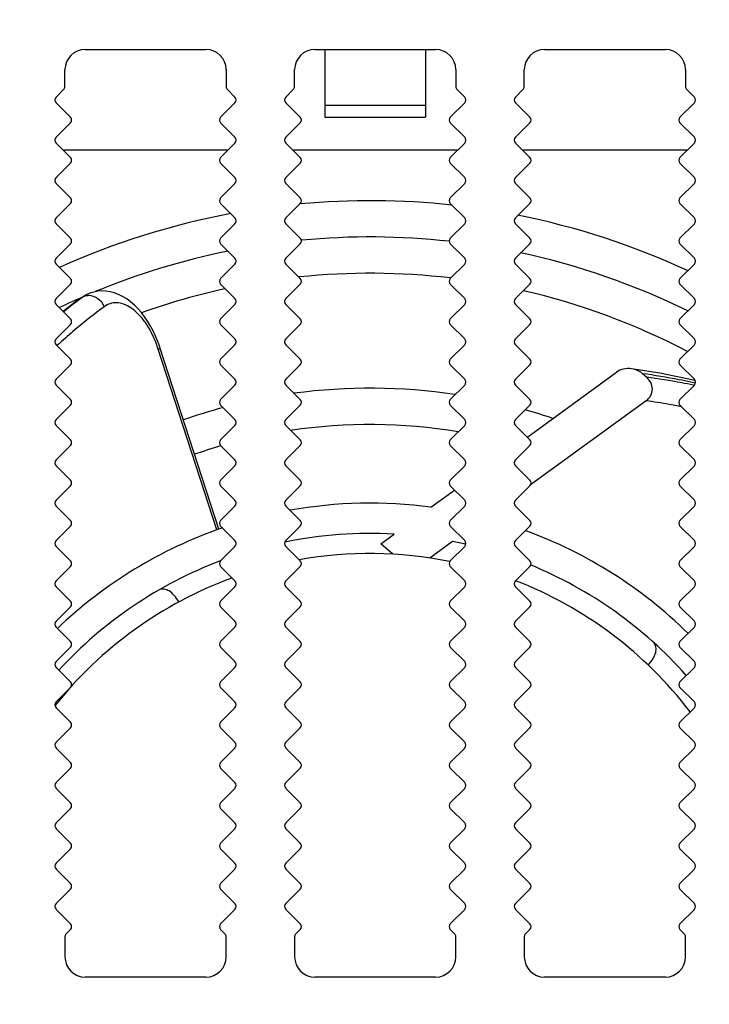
# Model space of a CAD drawing. Header units: millimetres. Extents: x 0 to 594, y 0 to 420.
# Tile 108 of 117: x 464 to 498, y 288 to 337. Entities that reach past the tile are written whole.
import ezdxf

# ---------------------------------------------------------------- set-up
doc = ezdxf.new("R2010")
doc.units = ezdxf.units.MM
doc.header["$LTSCALE"] = 32.67
doc.layers.get('0').update_dxf_attribs({"linetype": 'CONTINUOUS'})
doc.layers.add('3_ALL_AXES', color=7, linetype='CONTINUOUS')
doc.styles.get("Standard").update_dxf_attribs({"font": 'txt', "width": 0.85})
doc.dimstyles.new('DIMSTYLE_10', dxfattribs={"dimtxt": 3.5, "dimasz": 3.5, "dimexe": 1, "dimexo": 0.5, "dimgap": 0.875, "dimtad": 1, "dimdec": 4, "dimdsep": 46, "dimtxsty": 'STANDARD', "dimblk": '_FILLED', "dimblk1": '_FILLED', "dimblk2": '_FILLED', "dimcen": 0.09, "dimadec": 4, "dimazin": 2, "dimtp": 0.2, "dimtm": 0.2, "dimtfac": 1, "dimtdec": 4, "dimtofl": 0, "dimtmove": 0, "dimatfit": 3, "dimldrblk": '_FILLED', "dimfxl": 1, "dimtolj": 1, "dimarcsym": 0})

# ---------------------------------------------------------------- blocks, each defined once
blk = doc.blocks.new('_FILLED')
at = {"color": 0, "linetype": 'BYBLOCK'}
blk.add_solid([(0, 0), (-1, 0.143), (-1, -0.143)], dxfattribs=at)
blk = doc.blocks.new('*D9')
at = {"color": 2, "linetype": 'CONTINUOUS'}
for p, q in [((418.173, 251.343), (418.173, 400.198)), ((544.773, 251.343), (544.773, 400.198)), ((418.173, 399.198), (481.473, 399.198)), ((544.773, 399.198), (481.473, 399.198))]:
    blk.add_line(p, q, dxfattribs=at)
at = {"color": 2, "linetype": 'CONTINUOUS', "xscale": 3.5, "yscale": 3.5, "zscale": 3.5, "rotation": 180}
blk.add_blockref('_FILLED', (418.173, 399.198), dxfattribs=at)
at = {"color": 2, "linetype": 'CONTINUOUS', "xscale": 3.5, "yscale": 3.5, "zscale": 3.5}
blk.add_blockref('_FILLED', (544.773, 399.198), dxfattribs=at)
at = {"color": 2, "linetype": 'CONTINUOUS', "insert": (481.473, 403.573), "char_height": 3.5, "width": 18.375, "attachment_point": 2, "line_spacing_factor": 0.9}
blk.add_mtext('126.6', dxfattribs=at)

msp = doc.modelspace()

# ---------------------------------------------------------------- linework, layer by layer
at = {"color": 7, "linetype": 'CONTINUOUS'}
for p, q in [((474.15649, 330.46807), (465.99032, 330.46807)), ((485.55649, 330.46807), (477.39032, 330.46807)), ((496.95649, 330.46807), (488.79032, 330.46807)), ((466.73641, 323.04878), (465.98817, 322.47022)), ((466.73669, 323.04899), (466.73641, 323.04878)), ((467.0285, 323.23409), (466.87555, 323.14162)), ((473.71765, 311.6782), (470.8083, 320.63228)), ((489.04284, 316.25552), (493.45149, 319.45859)), ((494.94437, 319.21418), (494.74263, 319.38859)), ((497.35852, 319.04098), (497.2663, 319.06534)), ((494.9182, 318.04363), (489.18596, 313.87891)), ((484.2387, 312.76511), (485.40891, 313.61532)), ((481.74785, 310.95541), (482.40749, 311.43466)), ((485.31405, 311.06581), (484.18737, 310.24723)), ((482.34817, 310.43642), (481.74785, 310.95541)), ((466.13198, 291.60949), (466.34914, 291.82665)), ((473.79767, 291.82665), (474.01482, 291.60949)), ((477.53198, 291.60949), (477.74914, 291.82665)), ((485.19767, 291.82665), (485.41482, 291.60949)), ((488.93198, 291.60949), (489.14914, 291.82665)), ((496.59767, 291.82665), (496.81482, 291.60949)), ((466.0734, 291.46807), (466.0734, 290.46599)), ((474.0734, 290.46599), (474.0734, 291.46807)), ((477.4734, 291.46807), (477.4734, 290.46599)), ((485.4734, 290.46599), (485.4734, 291.46807)), ((488.8734, 291.46807), (488.8734, 290.46599)), ((496.8734, 290.46599), (496.8734, 291.46807))]:
    msp.add_line(p, q, dxfattribs=at)
at = {"color": 9, "linetype": 'CONTINUOUS'}
for p, q in [((466.79565, 323.08697), (466.73669, 323.04899)), ((466.79563, 323.08701), (466.73923, 323.04555)), ((466.79563, 323.08701), (466.74011, 323.04451)), ((466.79563, 323.08701), (466.94857, 323.17947)), ((466.87607, 323.14194), (466.79563, 323.08701)), ((466.94857, 323.17947), (466.88323, 323.13136)), ((466.94857, 323.17947), (466.88424, 323.13017)), ((467.02576, 323.23243), (466.94857, 323.17947)), ((466.03967, 322.51308), (465.98703, 322.47162)), ((466.04217, 322.51023), (465.98892, 322.46947)), ((466.05384, 322.49455), (466.00388, 322.45459)), ((466.03081, 322.47618), (466.0043, 322.45409)), ((466.0542, 322.4941), (466.03081, 322.47618)), ((470.70755, 320.59954), (470.80828, 320.63228)), ((473.61849, 311.64062), (470.70755, 320.59954)), ((497.27472, 318.939), (497.13679, 318.96903)), ((497.33665, 318.9219), (497.1368, 318.96906)), ((497.33813, 318.92497), (497.27472, 318.939)), ((497.27539, 318.8148), (497.25711, 318.8184)), ((497.27539, 318.8148), (497.25722, 318.81862)), ((496.67338, 317.75085), (496.44368, 317.7968)), ((496.58696, 317.7699), (496.44386, 317.79698)), ((496.67446, 317.753), (496.58696, 317.7699))]:
    msp.add_line(p, q, dxfattribs=at)
at = {"color": 7, "linetype": 'CONTINUOUS'}
for points in [[(470.80828, 320.63228), (470.77851, 320.7217), (470.68069, 320.98963), (470.57147, 321.25194), (470.45125, 321.50662), (470.32052, 321.75206), (470.17944, 321.98707), (470.02849, 322.2101), (469.86835, 322.41954), (469.69907, 322.61437), (469.52052, 322.79383), (469.33369, 322.95597), (469.13997, 323.09868), (468.93846, 323.22183), (468.73078, 323.32343), (468.52231, 323.40073), (468.3159, 323.45371), (468.11056, 323.48354), (467.9066, 323.49048), (467.70584, 323.47464), (467.50943, 323.4363), (467.31729, 323.37529), (467.13071, 323.29144), (467.02523, 323.23208)], [(466.8755, 323.14157), (466.79025, 323.08684), (466.73667, 323.04901)], [(497.2663, 319.06534), (495.59213, 319.41147), (494.192, 319.63155)]]:
    msp.add_lwpolyline(points, dxfattribs=at)
for centre, radius, start, end in [((481.2234, 290.46807), 37.5, 83.778392, 95.312679), ((481.2234, 290.46807), 37.5, 100.634991, 114.269719), ((481.2234, 290.46807), 37.5, 65.154718, 78.718945), ((481.2234, 290.46807), 22.5, 82.298438, 100.172482), ((481.2234, 290.46807), 22.5, 109.027757, 133.629762), ((481.2234, 290.46807), 22.5, 45.496826, 69.900154), ((481.2234, 290.46807), 21, 86.767647, 101.631043), ((481.2234, 290.46807), 21, 76.940783, 78.76738), ((481.2234, 290.46807), 21, 110.772656, 137.369223), ((481.2234, 290.46807), 20, 78.626803, 100.135934), ((481.2234, 290.46807), 21, 41.654253, 67.731355), ((481.2234, 290.46807), 20, 110.113063, 141.484881), ((481.2234, 290.46807), 20, 37.415329, 68.86038), ((466.2734, 291.46807), 0.2, 135, 180), ((473.8734, 291.46807), 0.2, 0, 45), ((477.6734, 291.46807), 0.2, 135, 180), ((485.2734, 291.46807), 0.2, 0, 45), ((489.0734, 291.46807), 0.2, 135, 180), ((496.6734, 291.46807), 0.2, 0, 45)]:
    msp.add_arc(centre, radius, start, end, dxfattribs=at)
at = {"color": 9, "linetype": 'CONTINUOUS'}
for centre, radius, start, end in [((483.62649, 300.13293), 28.46344, 126.39129, 128.161056), ((483.5388, 300.57989), 28.03526, 126.788606, 128.585193), ((483.6473, 300.43599), 28.21548, 126.451653, 126.790056), ((467.24354, 322.65575), 0.60108, 111.701337, 119.389493), ((484.64804, 300.06603), 28.09093, 126.27772, 130.065367), ((484.38718, 300.38067), 27.68222, 130.07134, 132.138702), ((484.30082, 300.47718), 27.55272, 132.140175, 132.534983), ((465.17061, 318.80001), 5.82204, 18.004447, 20.133694)]:
    msp.add_arc(centre, radius, start, end, dxfattribs=at)
for points, knots in [([(467.26274, 323.25919), (467.24184, 323.25928), (467.15972, 323.25595), (467.07819, 323.2369), (467.02128, 323.21423)], [0, 0, 0, 0, 0.25440021, 1, 1, 1, 1]), ([(468.02664, 322.71177), (467.96258, 322.86675), (467.7512, 323.13946), (467.42169, 323.25845), (467.26274, 323.25919)], [0, 0, 0, 0, 0.51340479, 1, 1, 1, 1]), ([(470.63687, 320.80402), (470.49293, 321.19657), (470.22407, 321.74532), (469.74317, 322.33972), (469.37699, 322.6553), (469.00676, 322.8512), (468.64541, 322.92528), (468.30806, 322.87852), (468.1134, 322.77544), (468.02664, 322.71177)], [0, 0, 0, 0, 0.33932167, 0.4884824, 0.61822254, 0.72899726, 0.82488426, 0.91266474, 1, 1, 1, 1]), ([(497.13679, 318.96903), (496.94021, 319.01135), (496.14639, 319.17415), (495.34627, 319.30612), (494.74263, 319.38859)], [0, 0, 0, 0, 0.24815096, 1, 1, 1, 1]), ([(497.25722, 318.81862), (497.06724, 318.8585), (496.30017, 319.01191), (495.52733, 319.13634), (494.94437, 319.21418)], [0, 0, 0, 0, 0.24815273, 1, 1, 1, 1]), ([(496.44386, 317.79698), (496.31788, 317.82052), (495.81088, 317.912), (495.30164, 317.99106), (494.9182, 318.04363)], [0, 0, 0, 0, 0.24876982, 1, 1, 1, 1])]:
    msp.add_open_spline(points, degree=3, knots=knots, dxfattribs=at)
at = {"color": 7, "linetype": 'CONTINUOUS'}
for points, knots in [([(494.192, 319.63155), (494.06407, 319.6489), (493.80038, 319.63983), (493.55581, 319.53439), (493.45149, 319.45859)], [0, 0, 0, 0, 0.50029164, 1, 1, 1, 1]), ([(494.74263, 319.38859), (494.70423, 319.42178), (494.54078, 319.54171), (494.34209, 319.61119), (494.192, 319.63155)], [0, 0, 0, 0, 0.25100424, 1, 1, 1, 1]), ([(494.9182, 318.04363), (495.00922, 318.10976), (495.16775, 318.28087), (495.25963, 318.6203), (495.17555, 318.9604), (495.0296, 319.14049), (494.94437, 319.21418)], [0, 0, 0, 0, 0.25013955, 0.4996942, 0.74951083, 1, 1, 1, 1]), ([(471.72188, 308.06697), (471.6568, 308.18357), (471.51918, 308.38698), (471.27288, 308.61288), (471.01809, 308.72417), (470.84975, 308.70889), (470.78133, 308.68229)], [0, 0, 0, 0, 0.33064069, 0.60302247, 0.8182301, 1, 1, 1, 1]), ([(495.02482, 304.94291), (495.1156, 305.04084), (495.26652, 305.23457), (495.40525, 305.53863), (495.43237, 305.81533), (495.36583, 305.97071), (495.31939, 306.02756)], [0, 0, 0, 0, 0.33063896, 0.60302104, 0.81823008, 1, 1, 1, 1])]:
    msp.add_open_spline(points, degree=3, knots=knots, dxfattribs=at)
at = {"layer": '3_ALL_AXES', "color": 7, "linetype": 'CONTINUOUS'}
for p, q in [((467.0734, 335.46601), (473.0734, 335.46601)), ((478.4734, 335.46601), (484.4734, 335.46601)), ((478.9734, 335.46601), (478.9734, 332.10778)), ((483.9734, 335.46601), (483.9734, 332.10778)), ((489.8734, 335.46601), (495.8734, 335.46601)), ((466.0734, 333.6317), (466.0734, 334.46601)), ((474.0734, 334.46601), (474.0734, 333.6317)), ((477.4734, 333.6317), (477.4734, 334.46601)), ((485.4734, 334.46601), (485.4734, 333.6317)), ((488.8734, 333.6317), (488.8734, 334.46601)), ((496.8734, 334.46601), (496.8734, 333.6317)), ((466.01482, 333.49027), (465.63291, 333.10836)), ((474.13198, 333.49027), (474.51389, 333.10836)), ((477.41482, 333.49027), (477.03291, 333.10836)), ((485.53198, 333.49027), (485.91389, 333.10836)), ((488.81482, 333.49027), (488.43291, 333.10836)), ((496.93198, 333.49027), (497.31389, 333.10836)), ((465.63291, 332.82548), (466.34904, 332.10935)), ((474.51389, 332.82548), (473.79776, 332.10935)), ((477.03291, 332.82548), (477.74904, 332.10935)), ((478.97345, 332.70778), (483.97336, 332.70778)), ((485.91389, 332.82548), (485.19776, 332.10935)), ((488.43291, 332.82548), (489.14904, 332.10935)), ((497.31389, 332.82548), (496.59776, 332.10935)), ((478.97345, 332.10778), (483.97336, 332.10778)), ((466.34904, 331.82647), (465.63234, 331.10977)), ((473.79776, 331.82647), (474.51446, 331.10977)), ((477.74904, 331.82647), (477.03234, 331.10977)), ((485.19776, 331.82647), (485.91446, 331.10977)), ((489.14904, 331.82647), (488.43234, 331.10977)), ((496.59776, 331.82647), (497.31446, 331.10977)), ((465.63291, 330.82548), (466.34904, 330.10935)), ((474.51389, 330.82548), (473.79776, 330.10935)), ((477.03291, 330.82548), (477.74904, 330.10935)), ((485.91389, 330.82548), (485.19776, 330.10935)), ((488.43291, 330.82548), (489.14904, 330.10935)), ((497.31389, 330.82548), (496.59776, 330.10935)), ((466.34904, 329.82647), (465.63234, 329.10977)), ((473.79776, 329.82647), (474.51446, 329.10977)), ((477.74904, 329.82647), (477.03234, 329.10977)), ((485.19776, 329.82647), (485.91446, 329.10977)), ((489.14904, 329.82647), (488.43234, 329.10977)), ((496.59776, 329.82647), (497.31446, 329.10977)), ((465.63291, 328.82548), (466.34904, 328.10935)), ((474.51389, 328.82548), (473.79776, 328.10935)), ((477.03291, 328.82548), (477.74904, 328.10935)), ((485.91389, 328.82548), (485.19776, 328.10935)), ((488.43291, 328.82548), (489.14904, 328.10935)), ((497.31389, 328.82548), (496.59776, 328.10935)), ((466.34904, 327.82647), (465.63234, 327.10977)), ((473.79776, 327.82647), (474.51446, 327.10977)), ((477.74904, 327.82647), (477.03234, 327.10977)), ((485.19776, 327.82647), (485.91446, 327.10977)), ((489.14904, 327.82647), (488.43234, 327.10977)), ((496.59776, 327.82647), (497.31446, 327.10977)), ((465.63291, 326.82548), (466.34904, 326.10935)), ((474.51389, 326.82548), (473.79776, 326.10935)), ((477.03291, 326.82548), (477.74904, 326.10935)), ((485.91389, 326.82548), (485.19776, 326.10935)), ((488.43291, 326.82548), (489.14904, 326.10935)), ((497.31389, 326.82548), (496.59776, 326.10935)), ((466.34904, 325.82647), (465.63234, 325.10977)), ((473.79776, 325.82647), (474.51446, 325.10977)), ((477.74904, 325.82647), (477.03234, 325.10977)), ((485.19776, 325.82647), (485.91446, 325.10977)), ((489.14904, 325.82647), (488.43234, 325.10977)), ((496.59776, 325.82647), (497.31446, 325.10977)), ((465.63291, 324.82548), (466.34904, 324.10935)), ((474.51389, 324.82548), (473.79776, 324.10935)), ((477.03291, 324.82548), (477.74904, 324.10935)), ((485.91389, 324.82548), (485.19776, 324.10935)), ((488.43291, 324.82548), (489.14904, 324.10935)), ((497.31389, 324.82548), (496.59776, 324.10935)), ((466.34904, 323.82647), (465.63234, 323.10977)), ((473.79776, 323.82647), (474.51446, 323.10977)), ((477.74904, 323.82647), (477.03234, 323.10977)), ((485.19776, 323.82647), (485.91446, 323.10977)), ((489.14904, 323.82647), (488.43234, 323.10977)), ((496.59776, 323.82647), (497.31446, 323.10977)), ((465.63291, 322.82548), (466.34904, 322.10935)), ((474.51389, 322.82548), (473.79776, 322.10935)), ((477.03291, 322.82548), (477.74904, 322.10935)), ((485.91389, 322.82548), (485.19776, 322.10935)), ((488.43291, 322.82548), (489.14904, 322.10935)), ((497.31389, 322.82548), (496.59776, 322.10935)), ((466.34904, 321.82647), (465.63234, 321.10977)), ((473.79776, 321.82647), (474.51446, 321.10977)), ((477.74904, 321.82647), (477.03234, 321.10977)), ((485.19776, 321.82647), (485.91446, 321.10977)), ((489.14904, 321.82647), (488.43234, 321.10977)), ((496.59776, 321.82647), (497.31446, 321.10977)), ((465.63291, 320.82548), (466.34904, 320.10935)), ((474.51389, 320.82548), (473.79776, 320.10935)), ((477.03291, 320.82548), (477.74904, 320.10935)), ((485.91389, 320.82548), (485.19776, 320.10935)), ((488.43291, 320.82548), (489.14904, 320.10935)), ((497.31389, 320.82548), (496.59776, 320.10935)), ((466.34904, 319.82647), (465.63234, 319.10977)), ((473.79776, 319.82647), (474.51446, 319.10977)), ((477.74904, 319.82647), (477.03234, 319.10977)), ((485.19776, 319.82647), (485.91446, 319.10977)), ((489.14904, 319.82647), (488.43234, 319.10977)), ((496.59776, 319.82647), (497.31446, 319.10977)), ((465.63291, 318.82548), (466.34904, 318.10935)), ((474.51389, 318.82548), (473.79776, 318.10935)), ((477.03291, 318.82548), (477.74904, 318.10935)), ((485.91389, 318.82548), (485.19776, 318.10935)), ((488.43291, 318.82548), (489.14904, 318.10935)), ((497.31389, 318.82548), (496.59776, 318.10935)), ((466.34904, 317.82647), (465.63234, 317.10977)), ((473.79776, 317.82647), (474.51446, 317.10977)), ((477.74904, 317.82647), (477.03234, 317.10977)), ((485.19776, 317.82647), (485.91446, 317.10977)), ((489.14904, 317.82647), (488.43234, 317.10977)), ((496.59776, 317.82647), (497.31446, 317.10977)), ((465.63291, 316.82548), (466.34904, 316.10935)), ((474.51389, 316.82548), (473.79776, 316.10935)), ((477.03291, 316.82548), (477.74904, 316.10935)), ((485.91389, 316.82548), (485.19776, 316.10935)), ((488.43291, 316.82548), (489.14904, 316.10935)), ((497.31389, 316.82548), (496.59776, 316.10935)), ((466.34904, 315.82647), (465.63234, 315.10977)), ((473.79776, 315.82647), (474.51446, 315.10977)), ((477.74904, 315.82647), (477.03234, 315.10977)), ((485.19776, 315.82647), (485.91446, 315.10977)), ((489.14904, 315.82647), (488.43234, 315.10977)), ((496.59776, 315.82647), (497.31446, 315.10977)), ((465.63291, 314.82548), (466.34904, 314.10935)), ((474.51389, 314.82548), (473.79776, 314.10935)), ((477.03291, 314.82548), (477.74904, 314.10935)), ((485.91389, 314.82548), (485.19776, 314.10935)), ((488.43291, 314.82548), (489.14904, 314.10935)), ((497.31389, 314.82548), (496.59776, 314.10935)), ((466.34904, 313.82647), (465.63234, 313.10977)), ((473.79776, 313.82647), (474.51446, 313.10977)), ((477.74904, 313.82647), (477.03234, 313.10977)), ((485.19776, 313.82647), (485.91446, 313.10977)), ((489.14904, 313.82647), (488.43234, 313.10977)), ((496.59776, 313.82647), (497.31446, 313.10977)), ((465.63291, 312.82548), (466.34904, 312.10935)), ((474.51389, 312.82548), (473.79776, 312.10935)), ((477.03291, 312.82548), (477.74904, 312.10935)), ((485.91389, 312.82548), (485.19776, 312.10935)), ((488.43291, 312.82548), (489.14904, 312.10935)), ((497.31389, 312.82548), (496.59776, 312.10935)), ((466.34904, 311.82647), (465.63234, 311.10977)), ((473.79776, 311.82647), (474.51446, 311.10977)), ((477.74904, 311.82647), (477.03234, 311.10977)), ((485.19776, 311.82647), (485.91446, 311.10977)), ((489.14904, 311.82647), (488.43234, 311.10977)), ((496.59776, 311.82647), (497.31446, 311.10977)), ((465.63291, 310.82548), (466.34904, 310.10935)), ((474.51389, 310.82548), (473.79776, 310.10935)), ((477.03291, 310.82548), (477.74904, 310.10935)), ((485.91389, 310.82548), (485.19776, 310.10935)), ((488.43291, 310.82548), (489.14904, 310.10935)), ((497.31389, 310.82548), (496.59776, 310.10935)), ((466.34904, 309.82647), (465.63234, 309.10977)), ((473.79776, 309.82647), (474.51446, 309.10977)), ((477.74904, 309.82647), (477.03234, 309.10977)), ((485.19776, 309.82647), (485.91446, 309.10977)), ((489.14904, 309.82647), (488.43234, 309.10977)), ((496.59776, 309.82647), (497.31446, 309.10977)), ((465.63291, 308.82548), (466.34904, 308.10935)), ((474.51389, 308.82548), (473.79776, 308.10935)), ((477.03291, 308.82548), (477.74904, 308.10935)), ((485.91389, 308.82548), (485.19776, 308.10935)), ((488.43291, 308.82548), (489.14904, 308.10935)), ((497.31389, 308.82548), (496.59776, 308.10935)), ((466.34904, 307.82647), (465.63234, 307.10977)), ((473.79776, 307.82647), (474.51446, 307.10977)), ((477.74904, 307.82647), (477.03234, 307.10977)), ((485.19776, 307.82647), (485.91446, 307.10977)), ((489.14904, 307.82647), (488.43234, 307.10977)), ((496.59776, 307.82647), (497.31446, 307.10977)), ((465.63291, 306.82548), (466.34904, 306.10935)), ((474.51389, 306.82548), (473.79776, 306.10935)), ((477.03291, 306.82548), (477.74904, 306.10935)), ((485.91389, 306.82548), (485.19776, 306.10935)), ((488.43291, 306.82548), (489.14904, 306.10935)), ((497.31389, 306.82548), (496.59776, 306.10935)), ((466.34904, 305.82647), (465.63234, 305.10977)), ((473.79776, 305.82647), (474.51446, 305.10977)), ((477.74904, 305.82647), (477.03234, 305.10977)), ((485.19776, 305.82647), (485.91446, 305.10977)), ((489.14904, 305.82647), (488.43234, 305.10977)), ((496.59776, 305.82647), (497.31446, 305.10977)), ((465.63291, 304.82548), (466.34904, 304.10935)), ((474.51389, 304.82548), (473.79776, 304.10935)), ((477.03291, 304.82548), (477.74904, 304.10935)), ((485.91389, 304.82548), (485.19776, 304.10935)), ((488.43291, 304.82548), (489.14904, 304.10935)), ((497.31389, 304.82548), (496.59776, 304.10935)), ((466.34904, 303.82647), (465.63234, 303.10977)), ((473.79776, 303.82647), (474.51446, 303.10977)), ((477.74904, 303.82647), (477.03234, 303.10977)), ((485.19776, 303.82647), (485.91446, 303.10977)), ((489.14904, 303.82647), (488.43234, 303.10977)), ((496.59776, 303.82647), (497.31446, 303.10977)), ((465.63291, 302.82548), (466.34904, 302.10935)), ((474.51389, 302.82548), (473.79776, 302.10935)), ((477.03291, 302.82548), (477.74904, 302.10935)), ((485.91389, 302.82548), (485.19776, 302.10935)), ((488.43291, 302.82548), (489.14904, 302.10935)), ((497.31389, 302.82548), (496.59776, 302.10935)), ((466.34904, 301.82647), (465.63234, 301.10977)), ((473.79776, 301.82647), (474.51446, 301.10977)), ((477.74904, 301.82647), (477.03234, 301.10977)), ((485.19776, 301.82647), (485.91446, 301.10977)), ((489.14904, 301.82647), (488.43234, 301.10977)), ((496.59776, 301.82647), (497.31446, 301.10977)), ((465.63291, 300.82548), (466.34904, 300.10935)), ((474.51389, 300.82548), (473.79776, 300.10935)), ((477.03291, 300.82548), (477.74904, 300.10935)), ((485.91389, 300.82548), (485.19776, 300.10935)), ((488.43291, 300.82548), (489.14904, 300.10935)), ((497.31389, 300.82548), (496.59776, 300.10935)), ((466.34904, 299.82647), (465.63234, 299.10977)), ((473.79776, 299.82647), (474.51446, 299.10977)), ((477.74904, 299.82647), (477.03234, 299.10977)), ((485.19776, 299.82647), (485.91446, 299.10977)), ((489.14904, 299.82647), (488.43234, 299.10977)), ((496.59776, 299.82647), (497.31446, 299.10977)), ((465.63291, 298.82548), (466.34904, 298.10935)), ((474.51389, 298.82548), (473.79776, 298.10935)), ((477.03291, 298.82548), (477.74904, 298.10935)), ((485.91389, 298.82548), (485.19776, 298.10935)), ((488.43291, 298.82548), (489.14904, 298.10935)), ((497.31389, 298.82548), (496.59776, 298.10935)), ((466.34904, 297.82647), (465.63234, 297.10977)), ((473.79776, 297.82647), (474.51446, 297.10977)), ((477.74904, 297.82647), (477.03234, 297.10977)), ((485.19776, 297.82647), (485.91446, 297.10977)), ((489.14904, 297.82647), (488.43234, 297.10977)), ((496.59776, 297.82647), (497.31446, 297.10977)), ((465.63291, 296.82548), (466.34904, 296.10935)), ((474.51389, 296.82548), (473.79776, 296.10935)), ((477.03291, 296.82548), (477.74904, 296.10935)), ((485.91389, 296.82548), (485.19776, 296.10935)), ((488.43291, 296.82548), (489.14904, 296.10935)), ((497.31389, 296.82548), (496.59776, 296.10935)), ((466.34904, 295.82647), (465.63234, 295.10977)), ((473.79776, 295.82647), (474.51446, 295.10977)), ((477.74904, 295.82647), (477.03234, 295.10977)), ((485.19776, 295.82647), (485.91446, 295.10977)), ((489.14904, 295.82647), (488.43234, 295.10977)), ((496.59776, 295.82647), (497.31446, 295.10977)), ((465.63291, 294.82548), (466.34904, 294.10935)), ((474.51389, 294.82548), (473.79776, 294.10935)), ((477.03291, 294.82548), (477.74904, 294.10935)), ((485.91389, 294.82548), (485.19776, 294.10935)), ((488.43291, 294.82548), (489.14904, 294.10935)), ((497.31389, 294.82548), (496.59776, 294.10935)), ((466.34904, 293.82647), (465.63234, 293.10977)), ((473.79776, 293.82647), (474.51446, 293.10977)), ((477.74904, 293.82647), (477.03234, 293.10977)), ((485.19776, 293.82647), (485.91446, 293.10977)), ((489.14904, 293.82647), (488.43234, 293.10977)), ((496.59776, 293.82647), (497.31446, 293.10977)), ((465.63291, 292.82548), (466.34904, 292.10935)), ((474.51389, 292.82548), (473.79776, 292.10935)), ((477.03291, 292.82548), (477.74904, 292.10935)), ((485.91389, 292.82548), (485.19776, 292.10935)), ((488.43291, 292.82548), (489.14904, 292.10935)), ((497.31389, 292.82548), (496.59776, 292.10935)), ((473.0734, 289.46599), (467.0734, 289.46599)), ((484.4734, 289.46599), (478.4734, 289.46599)), ((495.8734, 289.46599), (489.8734, 289.46599))]:
    msp.add_line(p, q, dxfattribs=at)
for centre, radius, start, end in [((467.0734, 334.46601), 1, 90, 180), ((473.0734, 334.46601), 1, 0, 90), ((478.4734, 334.46601), 1, 90, 180), ((484.4734, 334.46601), 1, 0, 90), ((489.8734, 334.46601), 1, 90, 180), ((495.8734, 334.46601), 1, 0, 90), ((465.8734, 333.6317), 0.2, 314.999873, 360), ((474.2734, 333.6317), 0.2, 180, 225), ((477.2734, 333.6317), 0.2, 314.999873, 360), ((485.6734, 333.6317), 0.2, 180, 225), ((488.6734, 333.6317), 0.2, 314.999873, 360), ((497.0734, 333.6317), 0.2, 180, 225), ((465.77435, 332.96692), 0.20003, 135, 225), ((474.37245, 332.96692), 0.20003, 315, 45), ((477.17435, 332.96692), 0.20003, 135, 225), ((485.77245, 332.96692), 0.20003, 315, 45), ((488.57435, 332.96692), 0.20003, 135, 225), ((497.17245, 332.96692), 0.20003, 315, 45), ((466.2076, 331.96791), 0.20003, 315, 45), ((473.9392, 331.96791), 0.20003, 135, 225), ((477.6076, 331.96791), 0.20003, 315, 45), ((485.3392, 331.96791), 0.20003, 135, 225), ((489.0076, 331.96791), 0.20003, 315, 45), ((496.7392, 331.96791), 0.20003, 135, 225), ((465.77435, 330.96814), 0.20057, 135.075494, 225), ((474.37245, 330.96814), 0.20057, 315, 44.924506), ((477.17435, 330.96814), 0.20057, 135.075494, 225), ((485.77245, 330.96814), 0.20057, 315, 44.924506), ((488.57435, 330.96814), 0.20057, 135.075494, 225), ((497.17245, 330.96814), 0.20057, 315, 44.924506), ((466.2076, 329.96791), 0.20003, 315, 45), ((473.9392, 329.96791), 0.20003, 135, 225), ((477.6076, 329.96791), 0.20003, 315, 45), ((485.3392, 329.96791), 0.20003, 135, 225), ((489.0076, 329.96791), 0.20003, 315, 45), ((496.7392, 329.96791), 0.20003, 135, 225), ((465.77435, 328.96814), 0.20057, 135.075494, 225), ((474.37245, 328.96814), 0.20057, 315, 44.924506), ((477.17435, 328.96814), 0.20057, 135.075494, 225), ((485.77245, 328.96814), 0.20057, 315, 44.924506), ((488.57435, 328.96814), 0.20057, 135.075494, 225), ((497.17245, 328.96814), 0.20057, 315, 44.924506), ((466.2076, 327.96791), 0.20003, 315, 45), ((473.9392, 327.96791), 0.20003, 135, 225), ((477.6076, 327.96791), 0.20003, 315, 45), ((485.3392, 327.96791), 0.20003, 135, 225), ((489.0076, 327.96791), 0.20003, 315, 45), ((496.7392, 327.96791), 0.20003, 135, 225), ((465.77435, 326.96814), 0.20057, 135.075494, 225), ((474.37245, 326.96814), 0.20057, 315, 44.924506), ((477.17435, 326.96814), 0.20057, 135.075494, 225), ((485.77245, 326.96814), 0.20057, 315, 44.924506), ((488.57435, 326.96814), 0.20057, 135.075494, 225), ((497.17245, 326.96814), 0.20057, 315, 44.924506), ((481.2234, 290.46807), 35.7, 83.697719, 95.454545), ((466.2076, 325.96791), 0.20003, 315, 45), ((473.9392, 325.96791), 0.20003, 135, 225), ((477.6076, 325.96791), 0.20003, 315, 45), ((485.3392, 325.96791), 0.20003, 135, 225), ((489.0076, 325.96791), 0.20003, 315, 45), ((496.7392, 325.96791), 0.20003, 135, 225), ((481.2234, 290.46807), 35.7, 101.402639, 112.47397), ((481.2234, 290.46807), 35.7, 63.801192, 77.922797), ((465.77435, 324.96814), 0.20057, 135.075494, 225), ((474.37245, 324.96814), 0.20057, 315, 44.924506), ((477.17435, 324.96814), 0.20057, 135.075494, 225), ((485.77245, 324.96814), 0.20057, 315, 44.924506), ((488.57435, 324.96814), 0.20057, 135.075494, 225), ((497.17245, 324.96814), 0.20057, 315, 44.924506), ((481.2234, 290.46807), 33.9, 83.262288, 95.955305), ((466.2076, 323.96791), 0.20003, 315, 45), ((473.9392, 323.96791), 0.20003, 135, 225), ((477.6076, 323.96791), 0.20003, 315, 45), ((485.3392, 323.96791), 0.20003, 135, 225), ((489.0076, 323.96791), 0.20003, 315, 45), ((496.7392, 323.96791), 0.20003, 135, 225), ((481.2234, 290.46807), 33.9, 102.243199, 109.556555), ((481.2234, 290.46807), 33.9, 62.315292, 77.046418), ((465.77435, 322.96814), 0.20057, 135.075494, 225), ((481.2234, 290.46807), 35.7, 113.429414, 115.598301), ((474.37245, 322.96814), 0.20057, 315, 44.924506), ((477.17435, 322.96814), 0.20057, 135.075494, 225), ((485.77245, 322.96814), 0.20057, 315, 44.924506), ((488.57435, 322.96814), 0.20057, 135.075494, 225), ((497.17245, 322.96814), 0.20057, 315, 44.924506), ((466.2076, 321.96791), 0.20003, 315, 45), ((473.9392, 321.96791), 0.20003, 135, 225), ((477.6076, 321.96791), 0.20003, 315, 45), ((485.3392, 321.96791), 0.20003, 135, 225), ((489.0076, 321.96791), 0.20003, 315, 45), ((496.7392, 321.96791), 0.20003, 135, 225), ((465.77435, 320.96814), 0.20057, 135.075494, 225), ((474.37245, 320.96814), 0.20057, 315, 44.924506), ((477.17435, 320.96814), 0.20057, 135.075494, 225), ((485.77245, 320.96814), 0.20057, 315, 44.924506), ((488.57435, 320.96814), 0.20057, 135.075494, 225), ((497.17245, 320.96814), 0.20057, 315, 44.924506), ((466.2076, 319.96791), 0.20003, 315, 45), ((473.9392, 319.96791), 0.20003, 135, 225), ((477.6076, 319.96791), 0.20003, 315, 45), ((485.3392, 319.96791), 0.20003, 135, 225), ((489.0076, 319.96791), 0.20003, 315, 45), ((496.7392, 319.96791), 0.20003, 135, 225), ((465.77435, 318.96814), 0.20057, 135.075494, 225), ((474.37245, 318.96814), 0.20057, 315, 44.924506), ((477.17435, 318.96814), 0.20057, 135.075494, 225), ((485.77245, 318.96814), 0.20057, 315, 44.924506), ((488.57435, 318.96814), 0.20057, 135.075494, 225), ((497.17245, 318.96814), 0.20057, 315, 44.924506), ((481.2234, 290.46807), 28.2, 81.428571, 97.68904), ((466.2076, 317.96791), 0.20003, 315, 45), ((473.9392, 317.96791), 0.20003, 135, 225), ((477.6076, 317.96791), 0.20003, 315, 45), ((485.3392, 317.96791), 0.20003, 135, 225), ((489.0076, 317.96791), 0.20003, 315, 45), ((496.7392, 317.96791), 0.20003, 135, 225), ((481.2234, 290.46807), 28.2, 105.005061, 109.187036), ((481.2234, 290.46807), 28.2, 71.239618, 74.171253), ((465.77435, 316.96814), 0.20057, 135.075494, 225), ((474.37245, 316.96814), 0.20057, 315, 44.924506), ((477.17435, 316.96814), 0.20057, 135.075494, 225), ((485.77245, 316.96814), 0.20057, 315, 44.924506), ((488.57435, 316.96814), 0.20057, 135.075494, 225), ((497.17245, 316.96814), 0.20057, 315, 44.924506), ((481.2234, 290.46807), 26.4, 80.48192, 98.570885), ((466.2076, 315.96791), 0.20003, 315, 45), ((473.9392, 315.96791), 0.20003, 135, 225), ((477.6076, 315.96791), 0.20003, 315, 45), ((485.3392, 315.96791), 0.20003, 135, 225), ((489.0076, 315.96791), 0.20003, 315, 45), ((496.7392, 315.96791), 0.20003, 135, 225), ((481.2234, 290.46807), 26.4, 106.32131, 109.26825), ((465.77435, 314.96814), 0.20057, 135.075494, 225), ((474.37245, 314.96814), 0.20057, 315, 44.924506), ((477.17435, 314.96814), 0.20057, 135.075494, 225), ((485.77245, 314.96814), 0.20057, 315, 44.924506), ((488.57435, 314.96814), 0.20057, 135.075494, 225), ((497.17245, 314.96814), 0.20057, 315, 44.924506), ((466.2076, 313.96791), 0.20003, 315, 45), ((473.9392, 313.96791), 0.20003, 135, 225), ((477.6076, 313.96791), 0.20003, 315, 45), ((485.3392, 313.96791), 0.20003, 135, 225), ((489.0076, 313.96791), 0.20003, 315, 45), ((496.7392, 313.96791), 0.20003, 135, 225), ((465.77435, 312.96814), 0.20057, 135.075494, 225), ((474.37245, 312.96814), 0.20057, 315, 44.924506), ((477.17435, 312.96814), 0.20057, 135.075494, 225), ((485.77245, 312.96814), 0.20057, 315, 44.924506), ((488.57435, 312.96814), 0.20057, 135.075494, 225), ((497.17245, 312.96814), 0.20057, 315, 44.924506), ((466.2076, 311.96791), 0.20003, 315, 45), ((473.9392, 311.96791), 0.20003, 135, 225), ((477.6076, 311.96791), 0.20003, 315, 45), ((485.3392, 311.96791), 0.20003, 135, 225), ((489.0076, 311.96791), 0.20003, 315, 45), ((496.7392, 311.96791), 0.20003, 135, 225), ((465.77435, 310.96814), 0.20057, 135.075494, 225), ((474.37245, 310.96814), 0.20057, 315, 44.924506), ((477.17435, 310.96814), 0.20057, 135.075494, 225), ((485.77245, 310.96814), 0.20057, 315, 44.924506), ((488.57435, 310.96814), 0.20057, 135.075494, 225), ((497.17245, 310.96814), 0.20057, 315, 44.924506), ((466.2076, 309.96791), 0.20003, 315, 45), ((473.9392, 309.96791), 0.20003, 135, 225), ((477.6076, 309.96791), 0.20003, 315, 45), ((485.3392, 309.96791), 0.20003, 135, 225), ((489.0076, 309.96791), 0.20003, 315, 45), ((496.7392, 309.96791), 0.20003, 135, 225), ((465.77435, 308.96814), 0.20057, 135.075494, 225), ((474.37245, 308.96814), 0.20057, 315, 44.924506), ((477.17435, 308.96814), 0.20057, 135.075494, 225), ((485.77245, 308.96814), 0.20057, 315, 44.924506), ((488.57435, 308.96814), 0.20057, 135.075494, 225), ((497.17245, 308.96814), 0.20057, 315, 44.924506), ((466.2076, 307.96791), 0.20003, 315, 45), ((473.9392, 307.96791), 0.20003, 135, 225), ((477.6076, 307.96791), 0.20003, 315, 45), ((485.3392, 307.96791), 0.20003, 135, 225), ((489.0076, 307.96791), 0.20003, 315, 45), ((496.7392, 307.96791), 0.20003, 135, 225), ((465.77435, 306.96814), 0.20057, 135.075494, 225), ((474.37245, 306.96814), 0.20057, 315, 44.924506), ((477.17435, 306.96814), 0.20057, 135.075494, 225), ((485.77245, 306.96814), 0.20057, 315, 44.924506), ((488.57435, 306.96814), 0.20057, 135.075494, 225), ((497.17245, 306.96814), 0.20057, 315, 44.924506), ((466.2076, 305.96791), 0.20003, 315, 45), ((473.9392, 305.96791), 0.20003, 135, 225), ((477.6076, 305.96791), 0.20003, 315, 45), ((485.3392, 305.96791), 0.20003, 135, 225), ((489.0076, 305.96791), 0.20003, 315, 45), ((496.7392, 305.96791), 0.20003, 135, 225), ((465.77435, 304.96814), 0.20057, 135.075494, 225), ((474.37245, 304.96814), 0.20057, 315, 44.924506), ((477.17435, 304.96814), 0.20057, 135.075494, 225), ((485.77245, 304.96814), 0.20057, 315, 44.924506), ((488.57435, 304.96814), 0.20057, 135.075494, 225), ((497.17245, 304.96814), 0.20057, 315, 44.924506), ((466.2076, 303.96791), 0.20003, 315, 45), ((473.9392, 303.96791), 0.20003, 135, 225), ((477.6076, 303.96791), 0.20003, 315, 45), ((485.3392, 303.96791), 0.20003, 135, 225), ((489.0076, 303.96791), 0.20003, 315, 45), ((496.7392, 303.96791), 0.20003, 135, 225), ((465.77435, 302.96814), 0.20057, 135.075494, 225), ((474.37245, 302.96814), 0.20057, 315, 44.924506), ((477.17435, 302.96814), 0.20057, 135.075494, 225), ((485.77245, 302.96814), 0.20057, 315, 44.924506), ((488.57435, 302.96814), 0.20057, 135.075494, 225), ((497.17245, 302.96814), 0.20057, 315, 44.924506), ((466.2076, 301.96791), 0.20003, 315, 45), ((473.9392, 301.96791), 0.20003, 135, 225), ((477.6076, 301.96791), 0.20003, 315, 45), ((485.3392, 301.96791), 0.20003, 135, 225), ((489.0076, 301.96791), 0.20003, 315, 45), ((496.7392, 301.96791), 0.20003, 135, 225), ((465.77435, 300.96814), 0.20057, 135.075494, 225), ((474.37245, 300.96814), 0.20057, 315, 44.924506), ((477.17435, 300.96814), 0.20057, 135.075494, 225), ((485.77245, 300.96814), 0.20057, 315, 44.924506), ((488.57435, 300.96814), 0.20057, 135.075494, 225), ((497.17245, 300.96814), 0.20057, 315, 44.924506), ((466.2076, 299.96791), 0.20003, 315, 45), ((473.9392, 299.96791), 0.20003, 135, 225), ((477.6076, 299.96791), 0.20003, 315, 45), ((485.3392, 299.96791), 0.20003, 135, 225), ((489.0076, 299.96791), 0.20003, 315, 45), ((496.7392, 299.96791), 0.20003, 135, 225), ((465.77435, 298.96814), 0.20057, 135.075494, 225), ((474.37245, 298.96814), 0.20057, 315, 44.924506), ((477.17435, 298.96814), 0.20057, 135.075494, 225), ((485.77245, 298.96814), 0.20057, 315, 44.924506), ((488.57435, 298.96814), 0.20057, 135.075494, 225), ((497.17245, 298.96814), 0.20057, 315, 44.924506), ((466.2076, 297.96791), 0.20003, 315, 45), ((473.9392, 297.96791), 0.20003, 135, 225), ((477.6076, 297.96791), 0.20003, 315, 45), ((485.3392, 297.96791), 0.20003, 135, 225), ((489.0076, 297.96791), 0.20003, 315, 45), ((496.7392, 297.96791), 0.20003, 135, 225), ((465.77435, 296.96814), 0.20057, 135.075494, 225), ((474.37245, 296.96814), 0.20057, 315, 44.924506), ((477.17435, 296.96814), 0.20057, 135.075494, 225), ((485.77245, 296.96814), 0.20057, 315, 44.924506), ((488.57435, 296.96814), 0.20057, 135.075494, 225), ((497.17245, 296.96814), 0.20057, 315, 44.924506), ((466.2076, 295.96791), 0.20003, 315, 45), ((473.9392, 295.96791), 0.20003, 135, 225), ((477.6076, 295.96791), 0.20003, 315, 45), ((485.3392, 295.96791), 0.20003, 135, 225), ((489.0076, 295.96791), 0.20003, 315, 45), ((496.7392, 295.96791), 0.20003, 135, 225), ((465.77435, 294.96814), 0.20057, 135.075494, 225), ((474.37245, 294.96814), 0.20057, 315, 44.924506), ((477.17435, 294.96814), 0.20057, 135.075494, 225), ((485.77245, 294.96814), 0.20057, 315, 44.924506), ((488.57435, 294.96814), 0.20057, 135.075494, 225), ((497.17245, 294.96814), 0.20057, 315, 44.924506), ((466.2076, 293.96791), 0.20003, 315, 45), ((473.9392, 293.96791), 0.20003, 135, 225), ((477.6076, 293.96791), 0.20003, 315, 45), ((485.3392, 293.96791), 0.20003, 135, 225), ((489.0076, 293.96791), 0.20003, 315, 45), ((496.7392, 293.96791), 0.20003, 135, 225), ((465.77435, 292.96814), 0.20057, 135.075494, 225), ((474.37245, 292.96814), 0.20057, 315, 44.924506), ((477.17435, 292.96814), 0.20057, 135.075494, 225), ((485.77245, 292.96814), 0.20057, 315, 44.924506), ((488.57435, 292.96814), 0.20057, 135.075494, 225), ((497.17245, 292.96814), 0.20057, 315, 44.924506), ((466.20772, 291.96807), 0.2, 315, 44.9903), ((473.93909, 291.96807), 0.2, 135.0097, 225), ((477.60772, 291.96807), 0.2, 315, 44.9903), ((485.33909, 291.96807), 0.2, 135.0097, 225), ((489.00772, 291.96807), 0.2, 315, 44.9903), ((496.73909, 291.96807), 0.2, 135.0097, 225), ((467.0734, 290.46599), 1, 180, 270), ((473.0734, 290.46599), 1, 270, 360), ((478.4734, 290.46599), 1, 180, 270), ((484.4734, 290.46599), 1, 270, 360), ((489.8734, 290.46599), 1, 180, 270), ((495.8734, 290.46599), 1, 270, 360)]:
    msp.add_arc(centre, radius, start, end, dxfattribs=at)

# ---------------------------------------------------------------- dimensions: what is measured, and where the dimension line sits
at = {"color": 2, "linetype": 'CONTINUOUS'}
dim = msp.add_linear_dim(base=(544.7734, 399.19801), p1=(418.1734, 250.84307), p2=(544.7734, 250.84307), dimstyle='DIMSTYLE_10', dxfattribs=at)
dim.commit()
dim.dimension.update_dxf_attribs({"geometry": '*D9', "text_midpoint": (480.97339, 399.19801), "dimtype": 160})

doc.saveas('drawing.dxf')
